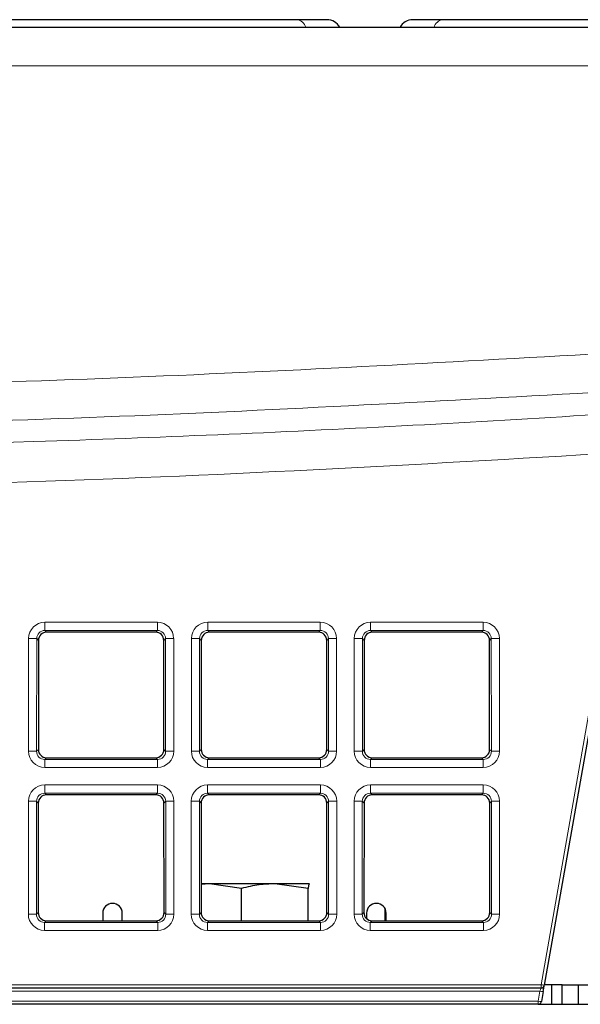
# Paper-space layout 'Blatt5' of a CAD drawing. Header units: millimetres. Extents: x 5 to 418, y 2 to 292.
# Tile 10 of 28: x 190 to 207, y 213 to 244. Entities that reach past the tile are written whole.
import ezdxf

# ---------------------------------------------------------------- set-up
doc = ezdxf.new("R2010")
doc.units = ezdxf.units.MM

psp = doc.layouts.new('Blatt5')

# ---------------------------------------------------------------- linework, layer by layer
at = {"color": 7, "linetype": 'Continuous', "lineweight": 25}
for p, q in [((128.4387, 243.3808), (207.9218, 243.3808)), ((198.4352, 243.6113), (184.2488, 243.6113)), ((199.3651, 243.6113), (198.4352, 243.6113)), ((202.9253, 243.6113), (201.9954, 243.6113)), ((217.1117, 243.6113), (202.9253, 243.6113)), ((194.1046, 224.8048), (190.7559, 224.8048)), ((199.1046, 224.8048), (195.7559, 224.8048)), ((204.1046, 224.8048), (200.7559, 224.8048)), ((190.506, 224.5554), (190.5029, 221.2031)), ((194.3576, 221.2031), (194.3545, 224.5554)), ((195.506, 224.5554), (195.5029, 221.2031)), ((199.3576, 221.2031), (199.3545, 224.5554)), ((200.506, 224.5554), (200.5029, 221.2031)), ((204.3576, 221.2031), (204.3545, 224.5554)), ((207.8735, 224.4018), (206.033, 213.9634)), ((190.7523, 220.9532), (194.1081, 220.9532)), ((195.7523, 220.9532), (199.1081, 220.9532)), ((200.7523, 220.9532), (204.1081, 220.9532)), ((194.1092, 219.8094), (190.7513, 219.8094)), ((199.1092, 219.8094), (195.7513, 219.8094)), ((204.1092, 219.8094), (200.7513, 219.8094)), ((190.5014, 219.56), (190.4983, 216.1985)), ((194.3622, 216.1985), (194.3591, 219.56)), ((195.5014, 219.56), (195.4983, 216.1985)), ((199.3622, 216.1985), (199.3591, 219.56)), ((200.5014, 219.56), (200.4983, 216.1985)), ((204.3622, 216.1985), (204.3591, 219.56)), ((195.7607, 217.0808), (195.4991, 217.0618)), ((195.7607, 217.0808), (195.4991, 217.0808)), ((196.7364, 216.9365), (195.7607, 217.0808)), ((197.759, 217.0808), (195.7607, 217.0808)), ((198.7817, 216.9365), (197.759, 217.0808)), ((198.8286, 217.0808), (197.759, 217.0808)), ((198.8302, 217.0808), (198.8286, 217.0808)), ((198.8319, 217.08), (198.8302, 217.0808)), ((196.7364, 215.9487), (196.7364, 216.9365)), ((198.7817, 215.9487), (198.7817, 216.9365)), ((192.4802, 216.1808), (192.4802, 215.9487)), ((193.0802, 215.9487), (193.0802, 216.1808)), ((200.5802, 216.1808), (200.5802, 216.0132)), ((201.1552, 215.9487), (201.1552, 216.3007)), ((201.1802, 215.9487), (201.1802, 216.1808)), ((190.7478, 215.9487), (194.1127, 215.9487)), ((195.7478, 215.9487), (199.1127, 215.9487)), ((200.7478, 215.9487), (204.1127, 215.9487)), ((205.9345, 213.8808), (126.9624, 213.8808)), ((205.9996, 213.7739), (205.9448, 213.4634)), ((206.5802, 213.9808), (206.036, 213.9808)), ((206.271, 213.3808), (206.271, 213.9808)), ((206.2711, 213.3808), (206.2711, 213.9808)), ((206.5802, 213.3808), (206.5802, 213.9808)), ((206.5802, 213.9808), (207.0802, 213.9808)), ((207.0802, 213.9808), (207.0802, 213.3808)), ((207.0802, 213.9808), (275.7802, 213.9808)), ((205.8463, 213.3808), (127.4236, 213.3808)), ((205.8463, 213.3808), (276.0142, 213.3808))]:
    psp.add_line(p, q, dxfattribs=at)
at = {"color": 7, "linetype": 'Continuous', "lineweight": 18}
for p, q in [((207.9218, 242.1962), (128.4387, 242.1962)), ((190.703, 225.1117), (194.1574, 225.1117)), ((190.703, 224.8577), (190.703, 225.1117)), ((194.1574, 224.8577), (194.1574, 225.1117)), ((195.703, 225.1117), (199.1574, 225.1117)), ((195.703, 224.8577), (195.703, 225.1117)), ((199.1574, 224.8577), (199.1574, 225.1117)), ((200.703, 225.1117), (204.1574, 225.1117)), ((200.703, 225.1117), (200.703, 224.8577)), ((204.1574, 225.1117), (204.1574, 224.8577)), ((190.2001, 221.1543), (190.2033, 224.6128)), ((194.1574, 224.8577), (190.703, 224.8577)), ((190.703, 224.8577), (190.7559, 224.8048)), ((194.1046, 224.8048), (194.1574, 224.8577)), ((194.6572, 224.6128), (194.6604, 221.1543)), ((195.2001, 221.1543), (195.2033, 224.6128)), ((199.1574, 224.8577), (195.703, 224.8577)), ((195.703, 224.8577), (195.7559, 224.8048)), ((199.1046, 224.8048), (199.1574, 224.8577)), ((199.6572, 224.6128), (199.6604, 221.1543)), ((200.2001, 221.1543), (200.2033, 224.6128)), ((204.1574, 224.8577), (200.703, 224.8577)), ((200.703, 224.8577), (200.7559, 224.8048)), ((204.1046, 224.8048), (204.1574, 224.8577)), ((204.6572, 224.6128), (204.6604, 221.1543)), ((190.4529, 224.6085), (190.4498, 221.15)), ((190.506, 224.5554), (190.4529, 224.6085)), ((194.4076, 224.6085), (194.3545, 224.5554)), ((194.4107, 221.15), (194.4076, 224.6085)), ((195.4529, 224.6085), (195.4498, 221.15)), ((195.506, 224.5554), (195.4529, 224.6085)), ((199.4076, 224.6085), (199.3545, 224.5554)), ((199.4107, 221.15), (199.4076, 224.6085)), ((200.4529, 224.6085), (200.4498, 221.15)), ((200.506, 224.5554), (200.4529, 224.6085)), ((204.4076, 224.6085), (204.3545, 224.5554)), ((204.4107, 221.15), (204.4076, 224.6085)), ((205.9345, 213.9825), (207.7751, 224.4209)), ((190.4498, 221.15), (190.5029, 221.2031)), ((194.3576, 221.2031), (194.4107, 221.15)), ((195.4498, 221.15), (195.5029, 221.2031)), ((199.3576, 221.2031), (199.4107, 221.15)), ((200.4498, 221.15), (200.5029, 221.2031)), ((204.3576, 221.2031), (204.4107, 221.15)), ((190.7523, 220.9532), (190.699, 220.8999)), ((190.699, 220.6546), (190.699, 220.8999)), ((190.699, 220.8999), (194.1615, 220.8999)), ((194.1615, 220.8999), (194.1081, 220.9532)), ((194.1615, 220.6546), (194.1615, 220.8999)), ((195.7523, 220.9532), (195.699, 220.8999)), ((195.699, 220.6546), (195.699, 220.8999)), ((195.699, 220.8999), (199.1615, 220.8999)), ((199.1615, 220.8999), (199.1081, 220.9532)), ((199.1615, 220.6546), (199.1615, 220.8999)), ((200.7523, 220.9532), (200.699, 220.8999)), ((200.699, 220.8999), (200.699, 220.6546)), ((200.699, 220.8999), (204.1615, 220.8999)), ((204.1615, 220.8999), (204.1081, 220.9532)), ((204.1615, 220.8999), (204.1615, 220.6546)), ((194.1615, 220.6546), (190.699, 220.6546)), ((199.1615, 220.6546), (195.699, 220.6546)), ((204.1615, 220.6546), (200.699, 220.6546)), ((190.6985, 220.1163), (194.162, 220.1163)), ((190.6985, 219.8622), (190.6985, 220.1163)), ((194.162, 219.8622), (194.162, 220.1163)), ((195.6985, 220.1163), (199.162, 220.1163)), ((195.6985, 219.8622), (195.6985, 220.1163)), ((199.162, 219.8622), (199.162, 220.1163)), ((200.6985, 220.1163), (204.162, 220.1163)), ((200.6985, 220.1163), (200.6985, 219.8622)), ((204.162, 220.1163), (204.162, 219.8622)), ((194.162, 219.8622), (190.6985, 219.8622)), ((190.6985, 219.8622), (190.7513, 219.8094)), ((194.1092, 219.8094), (194.162, 219.8622)), ((199.162, 219.8622), (195.6985, 219.8622)), ((195.6985, 219.8622), (195.7513, 219.8094)), ((199.1092, 219.8094), (199.162, 219.8622)), ((204.162, 219.8622), (200.6985, 219.8622)), ((200.6985, 219.8622), (200.7513, 219.8094)), ((204.1092, 219.8094), (204.162, 219.8622)), ((190.1955, 216.1498), (190.1987, 219.6174)), ((190.4484, 219.613), (190.4452, 216.1454)), ((190.5014, 219.56), (190.4484, 219.613)), ((194.4121, 219.613), (194.3591, 219.56)), ((194.4153, 216.1454), (194.4121, 219.613)), ((194.6618, 219.6174), (194.665, 216.1498)), ((195.1955, 216.1498), (195.1987, 219.6174)), ((195.4484, 219.613), (195.4452, 216.1454)), ((195.5014, 219.56), (195.4484, 219.613)), ((199.4121, 219.613), (199.3591, 219.56)), ((199.4153, 216.1454), (199.4121, 219.613)), ((199.6618, 219.6174), (199.665, 216.1498)), ((200.1955, 216.1498), (200.1987, 219.6174)), ((200.4484, 219.613), (200.4452, 216.1454)), ((200.5014, 219.56), (200.4484, 219.613)), ((204.4121, 219.613), (204.3591, 219.56)), ((204.4153, 216.1454), (204.4121, 219.613)), ((204.6618, 219.6174), (204.665, 216.1498)), ((190.4452, 216.1454), (190.4983, 216.1985)), ((194.3622, 216.1985), (194.4153, 216.1454)), ((195.4452, 216.1454), (195.4983, 216.1985)), ((199.3622, 216.1985), (199.4153, 216.1454)), ((200.4452, 216.1454), (200.4983, 216.1985)), ((204.3622, 216.1985), (204.4153, 216.1454)), ((190.7478, 215.9487), (190.6944, 215.8953)), ((190.6944, 215.65), (190.6944, 215.8953)), ((190.6944, 215.8953), (194.1661, 215.8953)), ((194.1661, 215.8953), (194.1127, 215.9487)), ((194.1661, 215.65), (194.1661, 215.8953)), ((195.7478, 215.9487), (195.6944, 215.8953)), ((195.6944, 215.65), (195.6944, 215.8953)), ((195.6944, 215.8953), (199.1661, 215.8953)), ((199.1661, 215.8953), (199.1127, 215.9487)), ((199.1661, 215.65), (199.1661, 215.8953)), ((200.7478, 215.9487), (200.6944, 215.8953)), ((200.6944, 215.8953), (204.1661, 215.8953)), ((200.6944, 215.8953), (200.6944, 215.65)), ((204.1661, 215.8953), (204.1127, 215.9487)), ((204.1661, 215.8953), (204.1661, 215.65)), ((194.1661, 215.65), (190.6944, 215.65)), ((199.1661, 215.65), (195.6944, 215.65)), ((204.1661, 215.65), (200.6944, 215.65)), ((126.9624, 213.9825), (205.9345, 213.9825)), ((205.9011, 213.786), (127.4073, 213.786)), ((205.8463, 213.4756), (205.9011, 213.786)), ((205.9345, 213.8808), (205.9345, 213.9825)), ((127.4236, 213.4756), (205.8463, 213.4756)), ((205.8463, 213.4756), (205.8463, 213.3808))]:
    psp.add_line(p, q, dxfattribs=at)
at = {"color": 7, "linetype": 'Continuous', "lineweight": 18, "flags": 128}
psp.add_lwpolyline([(205.9011, 213.786), (205.9077, 213.8048), (205.914, 213.8227), (205.9198, 213.8391), (205.9248, 213.8533), (205.9289, 213.865), (205.932, 213.8737), (205.9339, 213.879), (205.9345, 213.8808)], dxfattribs=at)
at = {"color": 7, "linetype": 'Continuous', "lineweight": 25, "flags": 128}
psp.add_lwpolyline([(205.9996, 213.7739), (206.0062, 213.8114), (206.0125, 213.8472), (206.0183, 213.8799), (206.0233, 213.9085), (206.0274, 213.9319), (206.0305, 213.9492), (206.0323, 213.9598), (206.033, 213.9634)], dxfattribs=at)
at = {"color": 7, "linetype": 'Continuous', "lineweight": 18}
for centre, radius, start, end in [((198.4003, 243.2897), 0.3235, 16.35599, 83.80371), ((202.9578, 243.2926), 0.3203, 95.82018, 164.02012), ((190.2577, 220.576), 4.0372, 87.22769, 90.77194), ((194.6028, 220.576), 4.0372, 89.22806, 92.77232), ((195.2577, 220.576), 4.0372, 87.22769, 90.77194), ((199.6028, 220.576), 4.0372, 89.22807, 92.7723), ((200.2577, 220.576), 4.0372, 87.22769, 90.77194), ((204.6028, 220.576), 4.0372, 89.22806, 92.77231), ((190.2545, 217.1175), 4.0372, 87.22769, 90.77194), ((194.606, 217.1176), 4.0372, 89.22806, 92.77232), ((195.2545, 217.1175), 4.0372, 87.22769, 90.77194), ((199.606, 217.1175), 4.0372, 89.22807, 92.7723), ((200.2545, 217.1175), 4.0372, 87.2277, 90.77193), ((204.606, 217.1175), 4.0372, 89.22806, 92.77231), ((190.2532, 215.5931), 4.0246, 87.22046, 90.77576), ((194.6073, 215.5931), 4.0247, 89.22425, 92.77953), ((195.2532, 215.5931), 4.0246, 87.22046, 90.77575), ((199.6073, 215.5931), 4.0247, 89.22425, 92.77954), ((200.2532, 215.5931), 4.0247, 87.22048, 90.77574), ((204.6073, 215.5931), 4.0247, 89.22425, 92.77953), ((190.25, 212.1192), 4.0309, 87.22407, 90.77385), ((194.6105, 212.1192), 4.0309, 89.22615, 92.77592), ((195.25, 212.1192), 4.0309, 87.22407, 90.77385), ((199.6105, 212.1192), 4.0309, 89.22615, 92.77592), ((200.25, 212.1192), 4.0309, 87.22407, 90.77385), ((204.6105, 212.1192), 4.0309, 89.22616, 92.77592), ((206.0091, 214.2576), 0.4838, 257.09209, 268.86477), ((205.7046, 212.5348), 1.4659, 77.05703, 80.97883), ((205.9544, 213.9469), 0.4836, 257.08787, 268.86473)]:
    psp.add_arc(centre, radius, start, end, dxfattribs=at)
at = {"color": 7, "linetype": 'Continuous', "lineweight": 25}
for centre, radius, start, end in [((199.3651, 243.1668), 0.4445, 28.77948, 90), ((201.9954, 243.1668), 0.4445, 90, 151.22052), ((192.7802, 216.1808), 0.3, 0, 180), ((200.8802, 216.1808), 0.3, 0, 180), ((205.9345, 213.9808), 0.1, 270, 350), ((205.8463, 213.4808), 0.1, 270, 350)]:
    psp.add_arc(centre, radius, start, end, dxfattribs=at)
at = {"color": 7, "linetype": 'Continuous', "lineweight": 18}
for centre, major_axis, ratio, start_param, end_param in [((190.704, 224.6115), (0.4261, -0.2634), 0.9979617, 2.1253446, 3.6934019), ((194.1565, 224.6115), (0.4261, 0.2634), 0.9979617, 5.7313761, 7.2994334), ((195.704, 224.6115), (0.4261, -0.2634), 0.9979617, 2.1253446, 3.6934019), ((199.1565, 224.6115), (0.4261, 0.2634), 0.9979617, 5.7313761, 7.2994334), ((200.704, 224.6115), (0.4261, -0.2634), 0.9979617, 2.1253446, 3.6934019), ((204.1565, 224.6115), (0.4261, 0.2634), 0.9979617, 5.7313761, 7.2994334), ((190.704, 224.6071), (0.2008, -0.1516), 0.9933986, 2.2177606, 3.7858179), ((194.1565, 224.6071), (0.2008, 0.1516), 0.9933986, 5.6389601, 7.2070174), ((195.704, 224.6071), (0.2008, -0.1516), 0.9933986, 2.2177606, 3.7858179), ((199.1565, 224.6071), (0.2008, 0.1516), 0.9933986, 5.6389601, 7.2070174), ((200.704, 224.6071), (0.2008, -0.1516), 0.9933986, 2.2177606, 3.7858179), ((204.1565, 224.6071), (0.2008, 0.1516), 0.9933986, 5.6389601, 7.2070174), ((190.7008, 221.1557), (0.3089, 0.3955), 0.9962403, 2.234797, 3.8028543), ((190.7008, 221.1514), (0.1619, 0.1938), 0.9898801, 2.2670539, 3.8351112), ((194.1597, 221.1557), (-0.3089, 0.3955), 0.9962403, 2.480331, 4.0483883), ((194.1597, 221.1514), (-0.1619, 0.1938), 0.9898801, 2.4480741, 4.0161314), ((195.7008, 221.1557), (0.3089, 0.3955), 0.9962403, 2.234797, 3.8028543), ((195.7008, 221.1514), (0.1619, 0.1938), 0.9898801, 2.2670539, 3.8351112), ((199.1597, 221.1557), (-0.3089, 0.3955), 0.9962403, 2.480331, 4.0483883), ((199.1597, 221.1514), (-0.1619, 0.1938), 0.9898801, 2.4480741, 4.0161314), ((200.7008, 221.1557), (0.3089, 0.3955), 0.9962403, 2.234797, 3.8028543), ((200.7008, 221.1514), (0.1619, 0.1938), 0.9898801, 2.2670539, 3.8351112), ((204.1597, 221.1557), (-0.3089, 0.3955), 0.9962403, 2.480331, 4.0483883), ((204.1597, 221.1514), (-0.1619, 0.1938), 0.9898801, 2.4480741, 4.0161314), ((190.6994, 219.616), (0.4261, -0.2634), 0.9979617, 2.1253446, 3.6934019), ((194.1611, 219.616), (0.4261, 0.2634), 0.9979617, 5.7313761, 7.2994334), ((195.6994, 219.616), (0.4261, -0.2634), 0.9979617, 2.1253446, 3.6934019), ((199.1611, 219.616), (0.4261, 0.2634), 0.9979617, 5.7313761, 7.2994334), ((200.6994, 219.616), (0.4261, -0.2634), 0.9979617, 2.1253446, 3.6934019), ((204.1611, 219.616), (0.4261, 0.2634), 0.9979617, 5.7313761, 7.2994334), ((190.6994, 219.6117), (0.2008, -0.1516), 0.9933986, 2.2177606, 3.7858179), ((194.1611, 219.6117), (0.2008, 0.1516), 0.9933986, 5.6389601, 7.2070174), ((195.6994, 219.6117), (0.2008, -0.1516), 0.9933986, 2.2177606, 3.7858179), ((199.1611, 219.6117), (0.2008, 0.1516), 0.9933986, 5.6389601, 7.2070174), ((200.6994, 219.6117), (0.2008, -0.1516), 0.9933986, 2.2177606, 3.7858179), ((204.1611, 219.6117), (0.2008, 0.1516), 0.9933986, 5.6389601, 7.2070174), ((190.6962, 216.1511), (0.3089, 0.3955), 0.9962403, 2.234797, 3.8028543), ((194.1643, 216.1511), (-0.3089, 0.3955), 0.9962403, 2.480331, 4.0483883), ((195.6962, 216.1511), (0.3089, 0.3955), 0.9962403, 2.234797, 3.8028543), ((199.1643, 216.1511), (-0.3089, 0.3955), 0.9962403, 2.480331, 4.0483883), ((200.6962, 216.1511), (0.3089, 0.3955), 0.9962403, 2.234797, 3.8028543), ((204.1643, 216.1511), (-0.3089, 0.3955), 0.9962403, 2.480331, 4.0483883), ((190.6962, 216.1468), (0.1619, 0.1938), 0.9898801, 2.2670539, 3.8351112), ((194.1643, 216.1468), (-0.1619, 0.1938), 0.9898801, 2.4480741, 4.0161314), ((195.6962, 216.1468), (0.1619, 0.1938), 0.9898801, 2.2670539, 3.8351112), ((199.1643, 216.1468), (-0.1619, 0.1938), 0.9898801, 2.4480741, 4.0161314), ((200.6962, 216.1468), (0.1619, 0.1938), 0.9898801, 2.2670539, 3.8351112), ((204.1643, 216.1468), (-0.1619, 0.1938), 0.9898801, 2.4480741, 4.0161314)]:
    psp.add_ellipse(centre, major_axis=major_axis, ratio=ratio, start_param=start_param, end_param=end_param, dxfattribs=at)
at = {"color": 7, "linetype": 'Continuous', "lineweight": 25}
for centre, major_axis, ratio, start_param, end_param in [((190.7563, 224.5547), (0.2131, -0.1317), 0.9979617, 2.1253446, 3.6934019), ((194.1042, 224.5547), (0.2131, 0.1317), 0.9979617, 5.7313761, 7.2994334), ((195.7563, 224.5547), (0.2131, -0.1317), 0.9979617, 2.1253446, 3.6934019), ((199.1042, 224.5547), (0.2131, 0.1317), 0.9979617, 5.7313761, 7.2994334), ((200.7563, 224.5547), (0.2131, -0.1317), 0.9979617, 2.1253446, 3.6934019), ((204.1042, 224.5547), (0.2131, 0.1317), 0.9979617, 5.7313761, 7.2994334), ((190.7533, 221.2038), (0.1545, 0.1978), 0.9962403, 2.234797, 3.8028543), ((194.1072, 221.2038), (-0.1545, 0.1978), 0.9962403, 2.480331, 4.0483883), ((195.7533, 221.2038), (0.1545, 0.1978), 0.9962403, 2.234797, 3.8028543), ((199.1072, 221.2038), (-0.1545, 0.1978), 0.9962403, 2.480331, 4.0483883), ((200.7533, 221.2038), (0.1545, 0.1978), 0.9962403, 2.234797, 3.8028543), ((204.1072, 221.2038), (-0.1545, 0.1978), 0.9962403, 2.480331, 4.0483883), ((190.7517, 219.5593), (0.2131, -0.1317), 0.9979617, 2.1253446, 3.6934019), ((194.1087, 219.5593), (0.2131, 0.1317), 0.9979617, 5.7313761, 7.2994334), ((195.7517, 219.5593), (0.2131, -0.1317), 0.9979617, 2.1253446, 3.6934019), ((199.1087, 219.5593), (0.2131, 0.1317), 0.9979617, 5.7313761, 7.2994334), ((200.7517, 219.5593), (0.2131, -0.1317), 0.9979617, 2.1253446, 3.6934019), ((204.1087, 219.5593), (0.2131, 0.1317), 0.9979617, 5.7313761, 7.2994334), ((190.7487, 216.1992), (0.1545, 0.1978), 0.9962403, 2.234797, 3.8028543), ((194.1118, 216.1992), (-0.1545, 0.1978), 0.9962403, 2.480331, 4.0483883), ((195.7487, 216.1992), (0.1545, 0.1978), 0.9962403, 2.234797, 3.8028543), ((199.1118, 216.1992), (-0.1545, 0.1978), 0.9962403, 2.480331, 4.0483883), ((200.7487, 216.1992), (0.1545, 0.1978), 0.9962403, 2.234797, 3.8028543), ((204.1118, 216.1992), (-0.1545, 0.1978), 0.9962403, 2.480331, 4.0483883)]:
    psp.add_ellipse(centre, major_axis=major_axis, ratio=ratio, start_param=start_param, end_param=end_param, dxfattribs=at)
at = {"color": 7, "linetype": 'Continuous', "lineweight": 18}
for points, knots in [([(135.663, 233.0759), (139.2219, 232.9009), (146.3397, 232.5508), (157.03, 232.2585), (167.7275, 232.1357), (179.8573, 232.2137), (193.4152, 232.5564), (203.3928, 233.1149), (208.3831, 233.3942)], [0, 0, 0, 0, 0.1469096, 0.2938192, 0.440903, 0.587987, 0.7939335, 1, 1, 1, 1]), ([(208.4611, 232.2159), (203.4637, 231.9363), (193.4661, 231.3771), (177.7369, 230.9765), (162.7244, 230.9623), (148.4372, 231.2786), (139.877, 231.6908), (135.5959, 231.897)], [0, 0, 0, 0, 0.2059479, 0.4120157, 0.6473558, 0.8236403, 1, 1, 1, 1]), ([(137.8576, 231.0932), (138.6899, 231.0524), (142.8517, 230.8481), (153.682, 230.4368), (170.3587, 230.1942), (187.4644, 230.5033), (201.6517, 231.0962), (209.1639, 231.5819), (212.92, 231.8248)], [0, 0, 0, 0, 0.0332851, 0.1664291, 0.4328793, 0.6993295, 0.8496648, 1, 1, 1, 1]), ([(213.0067, 230.604), (206.7578, 230.2209), (194.2599, 229.4547), (175.458, 229.0276), (156.6286, 229.0851), (144.0729, 229.609), (137.795, 229.871)], [0, 0, 0, 0, 0.24954868, 0.49909736, 0.74954864, 1, 1, 1, 1])]:
    psp.add_open_spline(points, degree=3, knots=knots, dxfattribs=at)
at = {"color": 7, "linetype": 'Continuous', "lineweight": 25}
for points, knots in [([(197.759, 217.0808), (197.5999, 217.0746), (197.2554, 217.0611), (196.918, 216.9801), (196.7364, 216.9365)], [0, 0, 0, 0, 0.4617488, 1, 1, 1, 1]), ([(198.8286, 217.0808), (198.8164, 217.0638), (198.8006, 217.0416), (198.7852, 216.9562), (198.7817, 216.9365)], [0, 0, 0, 0, 0.7701656, 1, 1, 1, 1])]:
    psp.add_open_spline(points, degree=3, knots=knots, dxfattribs=at)

doc.saveas('drawing.dxf')
